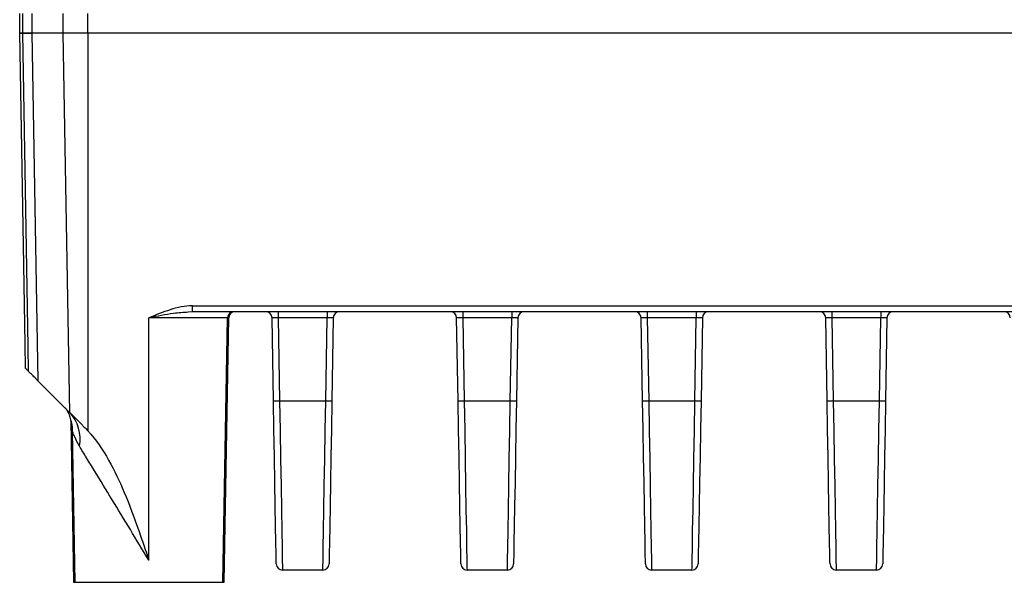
# Model space of a CAD drawing. Header units: millimetres. Extents: x 10 to 272, y 7 to 208.
# Tile 25 of 33: x 151 to 171, y 66 to 77. Entities that reach past the tile are written whole.
import ezdxf

# ---------------------------------------------------------------- set-up
doc = ezdxf.new("R2010")
doc.units = ezdxf.units.MM

msp = doc.modelspace()

# ---------------------------------------------------------------- linework, layer by layer
at = {"color": 7, "linetype": 'Continuous', "lineweight": 25}
for p, q in [((151.302, 76.985), (151.302, 77.385)), ((151.364, 76.985), (151.364, 77.385)), ((151.548, 77.385), (151.548, 76.985)), ((152.188, 76.985), (152.188, 77.385)), ((152.687, 76.985), (152.687, 77.385)), ((151.364, 76.985), (151.302, 76.985)), ((151.548, 76.985), (151.364, 76.985)), ((151.548, 76.985), (151.672, 69.917)), ((152.188, 76.985), (151.548, 76.985)), ((152.687, 76.985), (152.188, 76.985)), ((152.323, 69.266), (152.188, 76.985)), ((180.166, 76.985), (152.687, 76.985)), ((152.687, 76.985), (152.687, 68.898)), ((154.813, 71.44), (178.039, 71.44)), ((154.813, 71.317), (154.813, 71.44)), ((154.813, 71.317), (154.725, 71.309)), ((178.039, 71.317), (154.813, 71.317)), ((156.554, 71.317), (156.554, 71.194)), ((157.549, 71.317), (157.549, 71.194)), ((160.304, 71.317), (160.304, 71.194)), ((161.299, 71.317), (161.299, 71.194)), ((164.054, 71.317), (164.054, 71.194)), ((165.049, 71.317), (165.049, 71.194)), ((167.804, 71.317), (167.804, 71.194)), ((168.799, 71.317), (168.799, 71.194)), ((153.926, 66.265), (153.926, 71.194)), ((155.432, 65.817), (155.525, 71.194)), ((155.455, 65.817), (155.549, 71.194)), ((156.458, 69.506), (156.429, 71.194)), ((157.549, 71.194), (156.554, 71.194)), ((156.554, 71.194), (156.583, 69.506)), ((157.52, 69.506), (157.549, 71.194)), ((157.674, 71.194), (157.645, 69.506)), ((160.208, 69.506), (160.179, 71.194)), ((161.299, 71.194), (160.304, 71.194)), ((160.304, 71.194), (160.333, 69.506)), ((161.27, 69.506), (161.299, 71.194)), ((161.424, 71.194), (161.395, 69.506)), ((163.958, 69.506), (163.929, 71.194)), ((165.049, 71.194), (164.054, 71.194)), ((164.054, 71.194), (164.083, 69.506)), ((165.02, 69.506), (165.049, 71.194)), ((165.174, 71.194), (165.145, 69.506)), ((167.708, 69.506), (167.679, 71.194)), ((168.799, 71.194), (167.804, 71.194)), ((167.804, 71.194), (167.833, 69.506)), ((168.77, 69.506), (168.799, 71.194)), ((168.924, 71.194), (168.895, 69.506)), ((156.583, 69.506), (157.52, 69.506)), ((160.333, 69.506), (161.27, 69.506)), ((164.083, 69.506), (165.02, 69.506)), ((167.833, 69.506), (168.77, 69.506)), ((152.221, 69.368), (152.315, 69.273)), ((152.315, 69.273), (152.323, 69.266)), ((152.34, 69.102), (152.397, 65.817)), ((152.368, 68.889), (152.421, 65.817)), ((157.462, 66.067), (156.641, 66.067)), ((161.212, 66.067), (160.391, 66.067)), ((164.962, 66.067), (164.141, 66.067)), ((168.712, 66.067), (167.891, 66.067)), ((152.397, 65.817), (152.421, 65.817)), ((152.421, 65.817), (155.432, 65.817)), ((155.432, 65.817), (155.455, 65.817))]:
    msp.add_line(p, q, dxfattribs=at)
at = {"color": 8, "linetype": 'Continuous', "lineweight": 25}
for p, q in [((155.525, 71.194), (153.926, 71.194)), ((155.549, 71.194), (155.525, 71.194))]:
    msp.add_line(p, q, dxfattribs=at)
at = {"color": 7, "linetype": 'Continuous', "lineweight": 25, "flags": 128}
for points in [[(151.421, 70.167), (151.413, 70.667), (151.378, 72.667), (151.302, 76.985)], [(151.484, 70.104), (151.476, 70.604), (151.441, 72.604), (151.364, 76.985)], [(151.672, 69.917), (151.794, 69.794), (152.221, 69.368)], [(156.516, 66.19), (156.515, 66.24), (156.512, 66.389), (156.508, 66.632), (156.502, 66.963), (156.495, 67.37), (156.487, 67.843), (156.478, 68.367), (156.468, 68.927), (156.458, 69.506)], [(156.583, 69.506), (156.593, 68.906), (156.603, 68.325), (156.612, 67.782), (156.62, 67.291), (156.627, 66.868), (156.633, 66.526), (156.637, 66.273), (156.64, 66.119), (156.641, 66.067)], [(157.462, 66.067), (157.463, 66.119), (157.465, 66.273), (157.47, 66.526), (157.475, 66.868), (157.483, 67.291), (157.491, 67.782), (157.5, 68.325), (157.51, 68.906), (157.52, 69.506)], [(157.645, 69.506), (157.635, 68.927), (157.625, 68.367), (157.616, 67.843), (157.608, 67.37), (157.6, 66.963), (157.595, 66.632), (157.59, 66.389), (157.588, 66.24), (157.587, 66.19)], [(160.266, 66.19), (160.265, 66.24), (160.262, 66.389), (160.258, 66.632), (160.252, 66.963), (160.245, 67.37), (160.237, 67.843), (160.228, 68.367), (160.218, 68.927), (160.208, 69.506)], [(160.333, 69.506), (160.343, 68.906), (160.353, 68.325), (160.362, 67.782), (160.37, 67.291), (160.377, 66.868), (160.383, 66.526), (160.387, 66.273), (160.39, 66.119), (160.391, 66.067)], [(161.212, 66.067), (161.213, 66.119), (161.215, 66.273), (161.22, 66.526), (161.225, 66.868), (161.233, 67.291), (161.241, 67.782), (161.25, 68.325), (161.26, 68.906), (161.27, 69.506)], [(161.395, 69.506), (161.385, 68.927), (161.375, 68.367), (161.366, 67.843), (161.358, 67.37), (161.35, 66.963), (161.345, 66.632), (161.34, 66.389), (161.338, 66.24), (161.337, 66.19)], [(164.016, 66.19), (164.015, 66.24), (164.012, 66.389), (164.008, 66.632), (164.002, 66.963), (163.995, 67.37), (163.987, 67.843), (163.978, 68.367), (163.968, 68.927), (163.958, 69.506)], [(164.083, 69.506), (164.093, 68.906), (164.103, 68.325), (164.112, 67.782), (164.12, 67.291), (164.127, 66.868), (164.133, 66.526), (164.137, 66.273), (164.14, 66.119), (164.141, 66.067)], [(164.962, 66.067), (164.963, 66.119), (164.965, 66.273), (164.97, 66.526), (164.975, 66.868), (164.983, 67.291), (164.991, 67.782), (165, 68.325), (165.01, 68.906), (165.02, 69.506)], [(165.145, 69.506), (165.135, 68.927), (165.125, 68.367), (165.116, 67.843), (165.108, 67.37), (165.1, 66.963), (165.095, 66.632), (165.09, 66.389), (165.088, 66.24), (165.087, 66.19)], [(167.766, 66.19), (167.765, 66.24), (167.762, 66.389), (167.758, 66.632), (167.752, 66.963), (167.745, 67.37), (167.737, 67.843), (167.728, 68.367), (167.718, 68.927), (167.708, 69.506)], [(167.833, 69.506), (167.843, 68.906), (167.853, 68.325), (167.862, 67.782), (167.87, 67.291), (167.877, 66.868), (167.883, 66.526), (167.887, 66.273), (167.89, 66.119), (167.891, 66.067)], [(168.712, 66.067), (168.713, 66.119), (168.715, 66.273), (168.72, 66.526), (168.725, 66.868), (168.733, 67.291), (168.741, 67.782), (168.75, 68.325), (168.76, 68.906), (168.77, 69.506)], [(168.895, 69.506), (168.885, 68.927), (168.875, 68.367), (168.866, 67.843), (168.858, 67.37), (168.85, 66.963), (168.845, 66.632), (168.84, 66.389), (168.838, 66.24), (168.837, 66.19)], [(152.323, 69.266), (152.332, 69.256), (152.355, 69.233), (152.389, 69.199), (152.434, 69.155), (152.487, 69.101), (152.548, 69.041), (152.613, 68.975)]]:
    msp.add_lwpolyline(points, dxfattribs=at)
at = {"color": 7, "linetype": 'Continuous', "lineweight": 25}
for centre, radius, start, end in [((155.65, 71.192), 0.125, 90, 179), ((155.674, 71.192), 0.125, 90, 179), ((156.304, 71.192), 0.125, 1, 90), ((157.799, 71.192), 0.125, 90, 179), ((160.054, 71.192), 0.125, 1, 90), ((161.549, 71.192), 0.125, 90, 179), ((163.804, 71.192), 0.125, 1, 90), ((165.299, 71.192), 0.125, 90, 179), ((167.554, 71.192), 0.125, 1, 90), ((169.049, 71.192), 0.125, 90, 179), ((171.304, 71.192), 0.125, 1, 90), ((156.521, 71.296), 1.791, 268.0009, 271.9991), ((157.582, 71.296), 1.791, 268.001, 271.999), ((160.271, 71.296), 1.791, 268.0009, 271.9991), ((161.332, 71.296), 1.791, 268.001, 271.999), ((164.021, 71.296), 1.791, 268.0009, 271.9991), ((165.082, 71.296), 1.791, 268.001, 271.999), ((167.771, 71.296), 1.791, 268.001, 271.999), ((168.832, 71.296), 1.791, 268.0009, 271.9991), ((151.746, 68.734), 0.784, 348.9671, 43.5178), ((156.641, 66.192), 0.125, 181, 270), ((157.462, 66.192), 0.125, 270, 359), ((160.391, 66.192), 0.125, 181, 270), ((161.212, 66.192), 0.125, 270, 359), ((164.141, 66.192), 0.125, 181, 270), ((164.962, 66.192), 0.125, 270, 359), ((167.891, 66.192), 0.125, 181, 270), ((168.712, 66.192), 0.125, 270, 359)]:
    msp.add_arc(centre, radius, start, end, dxfattribs=at)
for centre, major_axis, start_param, end_param in [((156.554, 71.192), (0.125, -0.002), 1.57171, 3.142201), ((157.549, 71.192), (0.125, 0.002), 6.282577, 7.853068), ((160.304, 71.192), (0.125, -0.002), 1.57171, 3.142201), ((161.299, 71.192), (0.125, 0.002), 6.282577, 7.853068), ((164.054, 71.192), (0.125, -0.002), 1.57171, 3.142201), ((165.049, 71.192), (0.125, 0.002), 6.282577, 7.853068), ((167.804, 71.192), (0.125, -0.002), 1.57171, 3.142201), ((168.799, 71.192), (0.125, 0.002), 6.282577, 7.853068)]:
    msp.add_ellipse(centre, major_axis=major_axis, ratio=0.017429, start_param=start_param, end_param=end_param, dxfattribs=at)
for points in [[(151.302, 76.985), (151.302, 76.985), (151.324, 76.985), (151.364, 76.985)], [(152.613, 68.975), (152.638, 68.95), (152.663, 68.924), (152.687, 68.898)]]:
    msp.add_open_spline(points, degree=3, dxfattribs=at)
for points, knots in [([(151.364, 76.985), (151.424, 76.985), (151.47, 76.985), (151.534, 76.985), (151.55, 76.985), (151.55, 76.985)], [0, 0, 0, 0, 0.5, 0.5, 1, 1, 1, 1]), ([(154.813, 71.44), (154.658, 71.44), (154.507, 71.404), (154.212, 71.312), (154.069, 71.253), (153.926, 71.194)], [0, 0, 0, 0, 0.5, 0.5, 1, 1, 1, 1]), ([(151.484, 70.104), (151.466, 70.122), (151.451, 70.138), (151.428, 70.161), (151.421, 70.167), (151.421, 70.167)], [0, 0, 0, 0, 0.5, 0.5, 1, 1, 1, 1]), ([(151.673, 69.915), (151.674, 69.915), (151.669, 69.919), (151.651, 69.938), (151.637, 69.951), (151.603, 69.985), (151.582, 70.006), (151.537, 70.052), (151.511, 70.077), (151.484, 70.104)], [0, 0, 0, 0, 0.25, 0.25, 0.5, 0.5, 0.75, 0.75, 1, 1, 1, 1]), ([(152.225, 69.362), (152.229, 69.358), (152.247, 69.341), (152.266, 69.31), (152.296, 69.247), (152.326, 69.17), (152.354, 69.048), (152.374, 68.948), (152.367, 68.892), (152.367, 68.89)], [0, 0, 0, 0, 0.131385, 0.505346, 0.621409, 0.713191, 0.83943, 0.994274, 1, 1, 1, 1]), ([(152.687, 68.898), (152.854, 68.716), (152.989, 68.514), (153.229, 68.091), (153.333, 67.868), (153.522, 67.417), (153.607, 67.189), (153.73, 66.843), (153.77, 66.728), (153.849, 66.497), (153.888, 66.38), (153.926, 66.265)], [0, 0, 0, 0, 0.25, 0.25, 0.5, 0.5, 0.75, 0.75, 0.875, 0.875, 1, 1, 1, 1]), ([(153.926, 66.265), (153.8, 66.475), (153.675, 66.683), (153.426, 67.093), (153.303, 67.296), (153.059, 67.696), (152.938, 67.896), (152.768, 68.173), (152.713, 68.262), (152.609, 68.432), (152.559, 68.513), (152.516, 68.584)], [0, 0, 0, 0, 0.25, 0.25, 0.5, 0.5, 0.75, 0.75, 0.875, 0.875, 1, 1, 1, 1])]:
    msp.add_open_spline(points, degree=3, knots=knots, dxfattribs=at)
at = {"color": 8, "linetype": 'Continuous', "lineweight": 25}
for points, knots in [([(154.725, 71.309), (154.627, 71.302), (154.364, 71.283), (154.096, 71.226), (153.928, 71.194), (153.926, 71.194)], [0, 0, 0, 0, 0.371356, 0.993043, 1, 1, 1, 1]), ([(152.516, 68.584), (152.48, 68.649), (152.422, 68.757), (152.385, 68.858), (152.37, 68.897), (152.369, 68.892), (152.369, 68.889)], [0, 0, 0, 0, 0.4445646, 0.7294346, 0.8477259, 1, 1, 1, 1])]:
    msp.add_open_spline(points, degree=3, knots=knots, dxfattribs=at)

doc.saveas('drawing.dxf')
